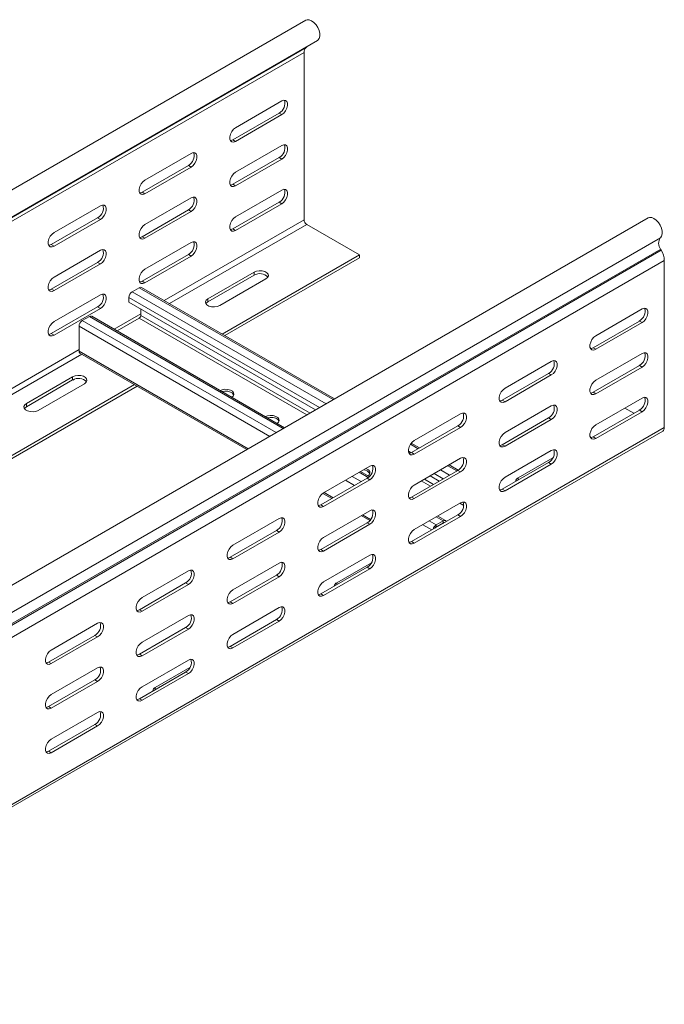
# Model space of a CAD drawing. Header units: millimetres. Extents: x 16 to 6312, y -8659 to -420.
# Tile 30 of 73: x 2459 to 2710, y -6815 to -6431. Entities that reach past the tile are written whole.
import ezdxf

# ---------------------------------------------------------------- set-up
doc = ezdxf.new("R2010")
doc.units = ezdxf.units.MM

msp = doc.modelspace()

# ---------------------------------------------------------------- linework, layer by layer
at = {"color": 7, "linetype": 'Continuous', "lineweight": 15}
for p, q in [((2570.27, -6431.13), (2183.48, -6654.41)), ((2188.03, -6662.29), (2574.82, -6439.01)), ((2182.8, -6667.03), (2569.59, -6443.74)), ((2183.68, -6665), (2570.46, -6441.71)), ((2183.92, -6664.85), (2570.71, -6441.56)), ((2569.59, -6443.74), (2569.59, -6508.85)), ((2570.71, -6441.56), (2570.46, -6441.71)), ((2542.89, -6473.02), (2560.93, -6462.61)), ((2541.83, -6477.72), (2559.87, -6467.31)), ((2559.87, -6467.31), (2560.93, -6467.92)), ((2560.93, -6467.92), (2542.89, -6478.33)), ((2541.83, -6477.72), (2542.89, -6478.33)), ((2542.89, -6490.37), (2560.93, -6479.97)), ((2507.54, -6493.43), (2525.57, -6483.02)), ((2541.83, -6495.07), (2559.87, -6484.66)), ((2560.93, -6485.27), (2542.89, -6495.68)), ((2559.87, -6484.66), (2560.93, -6485.27)), ((2506.48, -6498.13), (2524.51, -6487.72)), ((2525.57, -6488.33), (2507.54, -6498.74)), ((2524.51, -6487.72), (2525.57, -6488.33)), ((2506.48, -6498.13), (2507.54, -6498.74)), ((2541.83, -6495.07), (2542.89, -6495.68)), ((2542.89, -6507.73), (2560.93, -6497.32)), ((2507.54, -6510.79), (2525.57, -6500.38)), ((2541.83, -6512.42), (2559.87, -6502.01)), ((2559.87, -6502.01), (2560.93, -6502.62)), ((2472.18, -6513.84), (2490.22, -6503.43)), ((2506.48, -6515.48), (2524.51, -6505.07)), ((2525.57, -6505.68), (2507.54, -6516.09)), ((2524.51, -6505.07), (2525.57, -6505.68)), ((2560.93, -6502.62), (2542.89, -6513.03)), ((2703.66, -6508.13), (2316.87, -6731.42)), ((2471.12, -6518.54), (2489.15, -6508.13)), ((2490.22, -6508.74), (2472.18, -6519.15)), ((2489.15, -6508.13), (2490.22, -6508.74)), ((2541.83, -6512.42), (2542.89, -6513.03)), ((2570.65, -6510.69), (2591.15, -6522.53)), ((2321.62, -6739.16), (2708.41, -6515.88)), ((2506.48, -6515.48), (2507.54, -6516.09)), ((2321.75, -6743.57), (2708.54, -6520.28)), ((2321.99, -6744.01), (2708.78, -6520.72)), ((2471.12, -6518.54), (2472.18, -6519.15)), ((2472.18, -6531.2), (2490.22, -6520.79)), ((2507.54, -6528.14), (2525.57, -6517.73)), ((2708.78, -6520.72), (2708.54, -6520.28)), ((2323.11, -6748.09), (2709.95, -6524.77)), ((2506.48, -6532.83), (2524.51, -6522.42)), ((2525.57, -6523.03), (2507.54, -6533.44)), ((2524.51, -6522.42), (2525.57, -6523.03)), ((2537.69, -6553.39), (2591.15, -6522.53)), ((2538.75, -6554), (2591.15, -6523.75)), ((2591.15, -6522.53), (2591.15, -6523.75)), ((2709.95, -6524.77), (2709.95, -6589.88)), ((2471.12, -6535.89), (2489.15, -6525.48)), ((2490.22, -6526.09), (2472.18, -6536.5)), ((2489.15, -6525.48), (2490.22, -6526.09)), ((2550.14, -6529.26), (2532.11, -6539.67)), ((2532.11, -6540.9), (2550.14, -6530.49)), ((2536.71, -6542.32), (2554.74, -6531.92)), ((2550.14, -6530.49), (2550.14, -6529.26)), ((2471.12, -6535.89), (2472.18, -6536.5)), ((2502.63, -6536.94), (2505.38, -6535.35)), ((2581.48, -6578.67), (2506.28, -6535.26)), ((2506.48, -6532.83), (2507.54, -6533.44)), ((2472.18, -6548.55), (2490.22, -6538.14)), ((2501.35, -6540.94), (2501.35, -6539.15)), ((2532.11, -6540.9), (2532.11, -6539.67)), ((2471.12, -6553.24), (2489.15, -6542.83)), ((2490.22, -6543.45), (2472.18, -6553.85)), ((2489.15, -6542.83), (2490.22, -6543.45)), ((2574.09, -6582.93), (2501.35, -6540.94)), ((2506.02, -6543.64), (2506.02, -6546.12)), ((2701.29, -6543.64), (2683.26, -6554.05)), ((2483.18, -6548.17), (2485.94, -6546.58)), ((2562.03, -6589.9), (2486.84, -6546.49)), ((2505.38, -6547.22), (2496.75, -6552.21)), ((2481.91, -6560.04), (2481.91, -6550.37)), ((2700.23, -6548.34), (2682.19, -6558.75)), ((2683.26, -6559.36), (2701.29, -6548.95)), ((2701.29, -6548.95), (2700.23, -6548.34)), ((2471.12, -6553.24), (2472.18, -6553.85)), ((2683.26, -6559.36), (2682.19, -6558.75)), ((2482.28, -6560.86), (2547.3, -6598.4)), ((2701.29, -6560.99), (2683.26, -6571.4)), ((2665.93, -6564.05), (2647.9, -6574.46)), ((2700.23, -6565.69), (2682.19, -6576.1)), ((2683.26, -6576.71), (2701.29, -6566.3)), ((2701.29, -6566.3), (2700.23, -6565.69)), ((2479.43, -6570.08), (2461.4, -6580.49)), ((2479.43, -6571.31), (2479.43, -6570.08)), ((2664.87, -6568.75), (2646.84, -6579.16)), ((2647.9, -6579.77), (2665.93, -6569.36)), ((2665.93, -6569.36), (2664.87, -6568.75)), ((2329.09, -6673.81), (2503.51, -6573.12)), ((2330.15, -6674.42), (2504.57, -6573.73)), ((2461.4, -6581.72), (2479.43, -6571.31)), ((2466, -6583.14), (2484.03, -6572.74)), ((2683.26, -6576.71), (2682.19, -6576.1)), ((2701.29, -6578.35), (2683.26, -6588.75)), ((2461.4, -6581.72), (2461.4, -6580.49)), ((2647.9, -6579.77), (2646.84, -6579.16)), ((2665.93, -6581.4), (2647.9, -6591.81)), ((2694.57, -6582.23), (2698.1, -6584.27)), ((2630.58, -6584.46), (2612.54, -6594.87)), ((2664.87, -6586.1), (2646.84, -6596.51)), ((2665.93, -6586.71), (2664.87, -6586.1)), ((2700.23, -6583.04), (2682.19, -6593.45)), ((2683.26, -6594.06), (2701.29, -6583.65)), ((2701.29, -6583.65), (2700.23, -6583.04)), ((2323.16, -6813.17), (2709.95, -6589.88)), ((2629.52, -6589.16), (2611.48, -6599.57)), ((2612.54, -6600.18), (2630.58, -6589.77)), ((2630.58, -6589.77), (2629.52, -6589.16)), ((2647.9, -6597.12), (2665.93, -6586.71)), ((2322.54, -6814.54), (2709.33, -6591.25)), ((2683.26, -6594.06), (2682.19, -6593.45)), ((2614.58, -6597.78), (2611.37, -6595.93)), ((2647.9, -6597.12), (2646.84, -6596.51)), ((2612.54, -6600.18), (2611.48, -6599.57)), ((2630.58, -6601.81), (2612.54, -6612.22)), ((2665.93, -6598.76), (2647.9, -6609.17)), ((2653.03, -6609.47), (2666.53, -6601.68)), ((2595.22, -6604.87), (2577.19, -6615.28)), ((2629.61, -6606.45), (2626.07, -6604.41)), ((2664.87, -6603.45), (2646.84, -6613.86)), ((2647.9, -6614.47), (2665.93, -6604.06)), ((2665.93, -6604.06), (2664.87, -6603.45)), ((2594.98, -6608.92), (2591.6, -6606.96)), ((2629.52, -6606.51), (2611.48, -6616.92)), ((2612.54, -6617.53), (2630.58, -6607.12)), ((2622.22, -6610.72), (2618.69, -6608.68)), ((2630.58, -6607.12), (2629.52, -6606.51)), ((2594.16, -6609.57), (2576.13, -6619.98)), ((2577.19, -6620.59), (2595.22, -6610.18)), ((2595.22, -6610.18), (2594.16, -6609.57)), ((2576.89, -6615.48), (2580.4, -6617.51)), ((2612.54, -6617.53), (2611.48, -6616.92)), ((2647.9, -6614.47), (2646.84, -6613.86)), ((2577.19, -6620.59), (2576.13, -6619.98)), ((2630.58, -6619.17), (2612.54, -6629.58)), ((2595.22, -6622.22), (2577.19, -6632.63)), ((2591.9, -6624.14), (2595.19, -6626.05)), ((2629.52, -6623.86), (2611.48, -6634.27)), ((2612.54, -6634.88), (2630.58, -6624.47)), ((2624.72, -6626.09), (2621.66, -6624.32)), ((2630.58, -6624.47), (2629.52, -6623.86)), ((2559.87, -6625.28), (2541.83, -6635.69)), ((2594.16, -6626.92), (2576.13, -6637.33)), ((2577.19, -6637.94), (2595.22, -6627.53)), ((2595.22, -6627.53), (2594.16, -6626.92)), ((2621.07, -6627.77), (2623.82, -6626.18)), ((2621.07, -6628.5), (2623.82, -6626.91)), ((2621.07, -6627.77), (2621.07, -6628.5)), ((2622.47, -6627.93), (2622.27, -6627.81)), ((2623.82, -6626.91), (2623.82, -6626.18)), ((2558.8, -6629.98), (2540.77, -6640.39)), ((2541.83, -6641), (2559.87, -6630.59)), ((2559.87, -6630.59), (2558.8, -6629.98)), ((2612.54, -6634.88), (2611.48, -6634.27)), ((2577.19, -6637.94), (2576.13, -6637.33)), ((2595.22, -6639.58), (2577.19, -6649.99)), ((2541.83, -6641), (2540.77, -6640.39)), ((2559.87, -6642.64), (2541.83, -6653.04)), ((2582.32, -6650.29), (2595.82, -6642.5)), ((2524.51, -6645.69), (2506.48, -6656.1)), ((2558.8, -6647.33), (2540.77, -6657.74)), ((2559.87, -6647.94), (2558.8, -6647.33)), ((2594.16, -6644.27), (2576.13, -6654.68)), ((2577.19, -6655.29), (2595.22, -6644.88)), ((2595.22, -6644.88), (2594.16, -6644.27)), ((2523.45, -6650.39), (2505.42, -6660.8)), ((2506.48, -6661.41), (2524.51, -6651)), ((2524.51, -6651), (2523.45, -6650.39)), ((2541.83, -6658.35), (2559.87, -6647.94)), ((2577.19, -6655.29), (2576.13, -6654.68)), ((2541.83, -6658.35), (2540.77, -6657.74)), ((2506.48, -6661.41), (2505.42, -6660.8)), ((2524.51, -6663.05), (2506.48, -6673.45)), ((2559.87, -6659.99), (2541.83, -6670.4)), ((2489.15, -6666.1), (2471.12, -6676.51)), ((2558.8, -6664.68), (2540.77, -6675.09)), ((2541.83, -6675.7), (2559.87, -6665.29)), ((2559.87, -6665.29), (2558.8, -6664.68)), ((2488.09, -6670.8), (2470.06, -6681.21)), ((2489.15, -6671.41), (2488.09, -6670.8)), ((2523.45, -6667.74), (2505.42, -6678.15)), ((2506.48, -6678.76), (2524.51, -6668.35)), ((2524.51, -6668.35), (2523.45, -6667.74)), ((2471.12, -6681.82), (2489.15, -6671.41)), ((2506.48, -6678.76), (2505.42, -6678.15)), ((2541.83, -6675.7), (2540.77, -6675.09)), ((2471.12, -6681.82), (2470.06, -6681.21)), ((2524.51, -6680.4), (2506.48, -6690.81)), ((2489.15, -6683.46), (2471.12, -6693.86)), ((2523.45, -6685.09), (2505.42, -6695.5)), ((2506.48, -6696.11), (2524.51, -6685.7)), ((2511.61, -6691.11), (2525.11, -6683.32)), ((2524.51, -6685.7), (2523.45, -6685.09)), ((2488.09, -6688.15), (2470.06, -6698.56)), ((2471.12, -6699.17), (2489.15, -6688.76)), ((2489.15, -6688.76), (2488.09, -6688.15)), ((2506.48, -6696.11), (2505.42, -6695.5)), ((2471.12, -6699.17), (2470.06, -6698.56)), ((2489.15, -6700.81), (2471.12, -6711.22)), ((2488.09, -6705.5), (2470.06, -6715.91)), ((2471.12, -6716.52), (2489.15, -6706.11)), ((2489.15, -6706.11), (2488.09, -6705.5)), ((2471.12, -6716.52), (2470.06, -6715.91))]:
    msp.add_line(p, q, dxfattribs=at)
at = {"color": 8, "linetype": 'Continuous', "lineweight": 15}
for p, q in [((2515.06, -6540.33), (2569.59, -6508.85)), ((2517.18, -6541.55), (2570.65, -6510.69)), ((2580.95, -6578.97), (2505.38, -6535.35)), ((2575.65, -6582.04), (2501.35, -6539.15)), ((2578.19, -6580.57), (2502.63, -6536.94)), ((2561.5, -6590.2), (2485.94, -6546.58)), ((2495.62, -6551.55), (2506.02, -6545.55)), ((2570.67, -6584.91), (2505.38, -6547.22)), ((2571.94, -6584.18), (2506.02, -6546.12)), ((2556.2, -6593.26), (2481.91, -6550.37)), ((2558.75, -6591.79), (2483.18, -6548.17)), ((2306.47, -6660.75), (2481.91, -6559.47)), ((2308.59, -6661.97), (2483.01, -6561.28)), ((2547.83, -6598.1), (2481.91, -6560.04)), ((2614.05, -6598.08), (2611.06, -6596.36)), ((2611.29, -6599.67), (2610.26, -6599.08)), ((2629.08, -6606.76), (2625.55, -6604.72)), ((2591.85, -6610.9), (2588.31, -6608.86)), ((2594.57, -6609.29), (2591.07, -6607.27)), ((2623.78, -6609.82), (2620.24, -6607.78)), ((2626.32, -6608.35), (2622.79, -6606.31)), ((2653.03, -6610.29), (2653.03, -6609.47)), ((2589.3, -6612.37), (2585.77, -6610.33)), ((2618.8, -6612.7), (2615.26, -6610.66)), ((2620.07, -6611.96), (2616.54, -6609.92)), ((2580.93, -6617.21), (2577.39, -6615.16)), ((2631.8, -6620.2), (2630.29, -6619.33)), ((2595.52, -6625.63), (2592.42, -6623.84)), ((2623.82, -6626.18), (2621.13, -6624.62)), ((2619.36, -6629.72), (2615.82, -6627.68)), ((2621.07, -6627.77), (2618.37, -6626.21)), ((2624.03, -6627.03), (2623.82, -6626.91)), ((2610.92, -6634.52), (2610.32, -6634.17)), ((2582.32, -6651.11), (2582.32, -6650.29)), ((2511.61, -6691.93), (2511.61, -6691.11))]:
    msp.add_line(p, q, dxfattribs=at)
at = {"color": 7, "linetype": 'Continuous', "lineweight": 15, "flags": 128}
for points in [[(2574.82, -6439.01), (2575.02, -6438.86), (2575.5, -6438.24), (2575.73, -6437.37), (2575.72, -6436.31), (2575.45, -6435.16), (2574.95, -6434), (2574.26, -6432.92), (2573.43, -6432.01), (2572.54, -6431.35), (2571.64, -6430.98), (2570.81, -6430.94), (2570.27, -6431.13)], [(2571.21, -6441.09), (2571.14, -6441.17), (2570.71, -6441.56)], [(2560.93, -6462.61), (2561.71, -6462.32), (2562.4, -6462.38), (2562.92, -6462.79), (2563.19, -6463.5), (2563.19, -6464.42), (2562.92, -6465.45), (2562.4, -6466.45), (2561.71, -6467.31), (2560.93, -6467.92)], [(2542.89, -6478.33), (2542.11, -6478.62), (2541.42, -6478.56), (2540.9, -6478.15), (2540.63, -6477.44), (2540.63, -6476.52), (2540.9, -6475.5), (2541.42, -6474.5), (2542.11, -6473.64), (2542.89, -6473.02)], [(2540.83, -6478.03), (2541.05, -6478.01), (2541.83, -6477.72)], [(2525.57, -6483.02), (2526.36, -6482.73), (2527.05, -6482.79), (2527.56, -6483.2), (2527.83, -6483.91), (2527.83, -6484.83), (2527.56, -6485.86), (2527.05, -6486.86), (2526.36, -6487.72), (2525.57, -6488.33)], [(2560.93, -6479.97), (2561.71, -6479.67), (2562.4, -6479.73), (2562.92, -6480.14), (2563.19, -6480.85), (2563.19, -6481.77), (2562.92, -6482.8), (2562.4, -6483.8), (2561.71, -6484.66), (2560.93, -6485.27)], [(2542.89, -6495.68), (2542.11, -6495.98), (2541.42, -6495.91), (2540.9, -6495.5), (2540.63, -6494.8), (2540.63, -6493.87), (2540.9, -6492.85), (2541.42, -6491.85), (2542.11, -6490.99), (2542.89, -6490.37)], [(2507.54, -6498.74), (2506.75, -6499.03), (2506.06, -6498.97), (2505.55, -6498.56), (2505.28, -6497.85), (2505.28, -6496.93), (2505.55, -6495.91), (2506.06, -6494.91), (2506.75, -6494.05), (2507.54, -6493.43)], [(2505.47, -6498.44), (2505.69, -6498.42), (2506.48, -6498.13)], [(2540.83, -6495.38), (2541.05, -6495.36), (2541.83, -6495.07)], [(2560.93, -6497.32), (2561.71, -6497.02), (2562.4, -6497.09), (2562.92, -6497.5), (2563.19, -6498.2), (2563.19, -6499.13), (2562.92, -6500.15), (2562.4, -6501.15), (2561.71, -6502.01), (2560.93, -6502.62)], [(2525.57, -6500.38), (2526.36, -6500.08), (2527.05, -6500.14), (2527.56, -6500.55), (2527.83, -6501.26), (2527.83, -6502.18), (2527.56, -6503.21), (2527.05, -6504.21), (2526.36, -6505.07), (2525.57, -6505.68)], [(2490.22, -6503.43), (2491, -6503.14), (2491.69, -6503.2), (2492.21, -6503.61), (2492.48, -6504.32), (2492.48, -6505.24), (2492.21, -6506.27), (2491.69, -6507.27), (2491, -6508.13), (2490.22, -6508.74)], [(2542.89, -6513.03), (2542.11, -6513.33), (2541.42, -6513.27), (2540.9, -6512.86), (2540.63, -6512.15), (2540.63, -6511.23), (2540.9, -6510.2), (2541.42, -6509.2), (2542.11, -6508.34), (2542.89, -6507.73)], [(2708.41, -6515.88), (2708.89, -6515.26), (2709.13, -6514.39), (2709.11, -6513.33), (2708.85, -6512.18), (2708.35, -6511.02), (2707.66, -6509.94), (2706.84, -6509.03), (2705.94, -6508.36), (2705.04, -6507.99), (2704.22, -6507.94), (2703.66, -6508.13)], [(2507.54, -6516.09), (2506.75, -6516.39), (2506.06, -6516.32), (2505.55, -6515.91), (2505.28, -6515.21), (2505.28, -6514.28), (2505.55, -6513.26), (2506.06, -6512.26), (2506.75, -6511.4), (2507.54, -6510.79)], [(2540.83, -6512.73), (2541.05, -6512.72), (2541.83, -6512.42)], [(2472.18, -6519.15), (2471.4, -6519.45), (2470.71, -6519.38), (2470.19, -6518.97), (2469.92, -6518.26), (2469.92, -6517.34), (2470.19, -6516.32), (2470.71, -6515.32), (2471.4, -6514.46), (2472.18, -6513.84)], [(2505.47, -6515.79), (2505.69, -6515.77), (2506.48, -6515.48)], [(2525.57, -6517.73), (2526.36, -6517.43), (2527.05, -6517.5), (2527.56, -6517.91), (2527.83, -6518.61), (2527.83, -6519.54), (2527.56, -6520.56), (2527.05, -6521.56), (2526.36, -6522.42), (2525.57, -6523.03)], [(2470.12, -6518.85), (2470.34, -6518.83), (2471.12, -6518.54)], [(2490.22, -6520.79), (2491, -6520.49), (2491.69, -6520.55), (2492.21, -6520.96), (2492.48, -6521.67), (2492.48, -6522.59), (2492.21, -6523.62), (2491.69, -6524.62), (2491, -6525.48), (2490.22, -6526.09)], [(2507.54, -6533.44), (2506.75, -6533.74), (2506.06, -6533.68), (2505.55, -6533.27), (2505.28, -6532.56), (2505.28, -6531.64), (2505.55, -6530.61), (2506.06, -6529.61), (2506.75, -6528.75), (2507.54, -6528.14)], [(2554.74, -6531.92), (2555.39, -6531.38), (2555.68, -6530.75), (2555.58, -6530.1), (2555.1, -6529.51), (2554.3, -6529.05), (2553.28, -6528.78), (2552.16, -6528.72), (2551.07, -6528.89), (2550.14, -6529.26)], [(2472.18, -6536.5), (2471.4, -6536.8), (2470.71, -6536.73), (2470.19, -6536.32), (2469.92, -6535.62), (2469.92, -6534.69), (2470.19, -6533.67), (2470.71, -6532.67), (2471.4, -6531.81), (2472.18, -6531.2)], [(2470.12, -6536.2), (2470.34, -6536.18), (2471.12, -6535.89)], [(2505.47, -6533.14), (2505.69, -6533.13), (2506.48, -6532.83)], [(2490.22, -6538.14), (2491, -6537.84), (2491.69, -6537.91), (2492.21, -6538.32), (2492.48, -6539.02), (2492.48, -6539.95), (2492.21, -6540.97), (2491.69, -6541.97), (2491, -6542.83), (2490.22, -6543.45)], [(2532.11, -6539.67), (2531.46, -6540.21), (2531.17, -6540.83), (2531.27, -6541.48), (2531.75, -6542.07), (2532.55, -6542.53), (2533.57, -6542.81), (2534.69, -6542.87), (2535.78, -6542.7), (2536.71, -6542.32)], [(2531.34, -6541.61), (2531.46, -6541.43), (2532.11, -6540.9)], [(2701.29, -6548.95), (2702.07, -6548.34), (2702.76, -6547.48), (2703.28, -6546.47), (2703.55, -6545.45), (2703.55, -6544.53), (2703.28, -6543.82), (2702.76, -6543.41), (2702.07, -6543.35), (2701.29, -6543.64)], [(2472.18, -6553.85), (2471.4, -6554.15), (2470.71, -6554.09), (2470.19, -6553.68), (2469.92, -6552.97), (2469.92, -6552.05), (2470.19, -6551.02), (2470.71, -6550.02), (2471.4, -6549.16), (2472.18, -6548.55)], [(2470.12, -6553.55), (2470.34, -6553.54), (2471.12, -6553.24)], [(2683.26, -6554.05), (2682.47, -6554.67), (2681.78, -6555.53), (2681.27, -6556.53), (2680.99, -6557.55), (2680.99, -6558.47), (2681.27, -6559.18), (2681.78, -6559.59), (2682.47, -6559.65), (2683.26, -6559.36)], [(2682.19, -6558.75), (2681.41, -6559.04), (2681.19, -6559.06)], [(2701.29, -6566.3), (2702.07, -6565.69), (2702.76, -6564.83), (2703.28, -6563.83), (2703.55, -6562.8), (2703.55, -6561.88), (2703.28, -6561.17), (2702.76, -6560.76), (2702.07, -6560.7), (2701.29, -6560.99)], [(2665.93, -6569.36), (2666.72, -6568.75), (2667.41, -6567.89), (2667.92, -6566.88), (2668.19, -6565.86), (2668.19, -6564.94), (2667.92, -6564.23), (2667.41, -6563.82), (2666.72, -6563.76), (2665.93, -6564.05)], [(2484.03, -6572.74), (2484.68, -6572.2), (2484.97, -6571.57), (2484.87, -6570.92), (2484.39, -6570.33), (2483.59, -6569.87), (2482.57, -6569.6), (2481.45, -6569.54), (2480.36, -6569.71), (2479.43, -6570.08)], [(2541.47, -6578.02), (2541.95, -6577.59), (2542.24, -6576.96), (2542.15, -6576.31), (2541.67, -6575.72), (2540.87, -6575.26), (2539.85, -6574.99), (2538.72, -6574.93), (2537.63, -6575.1), (2536.88, -6575.38)], [(2647.9, -6574.46), (2647.11, -6575.08), (2646.42, -6575.94), (2645.91, -6576.94), (2645.64, -6577.96), (2645.64, -6578.88), (2645.91, -6579.59), (2646.42, -6580), (2647.11, -6580.06), (2647.9, -6579.77)], [(2683.26, -6571.4), (2682.47, -6572.02), (2681.78, -6572.88), (2681.27, -6573.88), (2680.99, -6574.9), (2680.99, -6575.82), (2681.27, -6576.53), (2681.78, -6576.94), (2682.47, -6577), (2683.26, -6576.71)], [(2542.19, -6577.16), (2542.15, -6577.05), (2541.67, -6576.46), (2540.87, -6576), (2539.85, -6575.72), (2538.72, -6575.66), (2537.66, -6575.82)], [(2682.19, -6576.1), (2681.41, -6576.39), (2681.19, -6576.41)], [(2701.29, -6583.65), (2702.07, -6583.04), (2702.76, -6582.18), (2703.28, -6581.18), (2703.55, -6580.15), (2703.55, -6579.23), (2703.28, -6578.52), (2702.76, -6578.11), (2702.07, -6578.05), (2701.29, -6578.35)], [(2461.4, -6580.49), (2460.75, -6581.03), (2460.46, -6581.65), (2460.56, -6582.3), (2461.04, -6582.89), (2461.83, -6583.36), (2462.86, -6583.63), (2463.98, -6583.69), (2465.07, -6583.52), (2466, -6583.14)], [(2460.63, -6582.43), (2460.75, -6582.25), (2461.4, -6581.72)], [(2646.84, -6579.16), (2646.05, -6579.45), (2645.83, -6579.47)], [(2665.93, -6586.71), (2666.72, -6586.1), (2667.41, -6585.24), (2667.92, -6584.24), (2668.19, -6583.21), (2668.19, -6582.29), (2667.92, -6581.58), (2667.41, -6581.17), (2666.72, -6581.11), (2665.93, -6581.4)], [(2559.14, -6588.23), (2559.63, -6587.8), (2559.92, -6587.17), (2559.82, -6586.52), (2559.35, -6585.93), (2558.55, -6585.47), (2557.52, -6585.19), (2556.4, -6585.13), (2555.31, -6585.3), (2554.56, -6585.58)], [(2559.87, -6587.37), (2559.82, -6587.25), (2559.35, -6586.66), (2558.55, -6586.2), (2557.52, -6585.93), (2556.4, -6585.87), (2555.34, -6586.03)], [(2630.58, -6589.77), (2631.36, -6589.16), (2632.05, -6588.3), (2632.57, -6587.29), (2632.84, -6586.27), (2632.84, -6585.35), (2632.57, -6584.64), (2632.05, -6584.23), (2631.36, -6584.17), (2630.58, -6584.46)], [(2683.26, -6588.75), (2682.47, -6589.37), (2681.78, -6590.23), (2681.27, -6591.23), (2680.99, -6592.25), (2680.99, -6593.18), (2681.27, -6593.88), (2681.78, -6594.29), (2682.47, -6594.36), (2683.26, -6594.06)], [(2647.9, -6591.81), (2647.11, -6592.43), (2646.42, -6593.29), (2645.91, -6594.29), (2645.64, -6595.31), (2645.64, -6596.23), (2645.91, -6596.94), (2646.42, -6597.35), (2647.11, -6597.41), (2647.9, -6597.12)], [(2682.19, -6593.45), (2681.41, -6593.74), (2681.19, -6593.76)], [(2612.54, -6594.87), (2611.76, -6595.49), (2611.07, -6596.35), (2610.55, -6597.35), (2610.28, -6598.37), (2610.28, -6599.29), (2610.55, -6600), (2611.07, -6600.41), (2611.76, -6600.47), (2612.54, -6600.18)], [(2646.84, -6596.51), (2646.05, -6596.8), (2645.83, -6596.82)], [(2611.48, -6599.57), (2610.7, -6599.86), (2610.48, -6599.88)], [(2630.58, -6607.12), (2631.36, -6606.51), (2632.05, -6605.65), (2632.57, -6604.65), (2632.84, -6603.62), (2632.84, -6602.7), (2632.57, -6601.99), (2632.05, -6601.58), (2631.36, -6601.52), (2630.58, -6601.81)], [(2665.93, -6604.06), (2666.72, -6603.45), (2667.41, -6602.59), (2667.92, -6601.59), (2668.19, -6600.56), (2668.19, -6599.64), (2667.92, -6598.93), (2667.41, -6598.52), (2666.72, -6598.46), (2665.93, -6598.76)], [(2595.22, -6610.18), (2596.01, -6609.57), (2596.7, -6608.71), (2597.21, -6607.71), (2597.48, -6606.68), (2597.48, -6605.76), (2597.21, -6605.05), (2596.7, -6604.64), (2596.01, -6604.58), (2595.22, -6604.87)], [(2594.5, -6608.64), (2594.98, -6608.21), (2595.28, -6607.58), (2595.18, -6606.93), (2594.7, -6606.34), (2593.9, -6605.88), (2593.65, -6605.78)], [(2647.9, -6609.17), (2647.11, -6609.78), (2646.42, -6610.64), (2645.91, -6611.64), (2645.64, -6612.66), (2645.64, -6613.59), (2645.91, -6614.29), (2646.42, -6614.7), (2647.11, -6614.77), (2647.9, -6614.47)], [(2612.54, -6612.22), (2611.76, -6612.84), (2611.07, -6613.7), (2610.55, -6614.7), (2610.28, -6615.72), (2610.28, -6616.64), (2610.55, -6617.35), (2611.07, -6617.76), (2611.76, -6617.83), (2612.54, -6617.53)], [(2577.19, -6615.28), (2576.4, -6615.9), (2575.71, -6616.76), (2575.2, -6617.76), (2574.93, -6618.78), (2574.93, -6619.7), (2575.2, -6620.41), (2575.71, -6620.82), (2576.4, -6620.88), (2577.19, -6620.59)], [(2611.48, -6616.92), (2610.7, -6617.21), (2610.48, -6617.23)], [(2646.84, -6613.86), (2646.05, -6614.15), (2645.83, -6614.17)], [(2576.13, -6619.98), (2575.34, -6620.27), (2575.12, -6620.29)], [(2630.58, -6624.47), (2631.36, -6623.86), (2632.05, -6623), (2632.57, -6622), (2632.84, -6620.97), (2632.84, -6620.05), (2632.57, -6619.34), (2632.05, -6618.93), (2631.36, -6618.87), (2630.58, -6619.17)], [(2595.22, -6627.53), (2596.01, -6626.92), (2596.7, -6626.06), (2597.21, -6625.06), (2597.48, -6624.03), (2597.48, -6623.11), (2597.21, -6622.4), (2596.7, -6621.99), (2596.01, -6621.93), (2595.22, -6622.22)], [(2559.87, -6630.59), (2560.65, -6629.98), (2561.34, -6629.12), (2561.86, -6628.12), (2562.13, -6627.09), (2562.13, -6626.17), (2561.86, -6625.46), (2561.34, -6625.05), (2560.65, -6624.99), (2559.87, -6625.28)], [(2623.82, -6626.18), (2624.07, -6626.06), (2624.31, -6626.01), (2624.53, -6626.02), (2624.72, -6626.09), (2624.88, -6626.22), (2625, -6626.4), (2625.02, -6626.46)], [(2612.54, -6629.58), (2611.76, -6630.19), (2611.07, -6631.05), (2610.55, -6632.05), (2610.28, -6633.07), (2610.28, -6634), (2610.55, -6634.7), (2611.07, -6635.11), (2611.76, -6635.18), (2612.54, -6634.88)], [(2541.83, -6635.69), (2541.05, -6636.31), (2540.36, -6637.17), (2539.84, -6638.17), (2539.57, -6639.19), (2539.57, -6640.11), (2539.84, -6640.82), (2540.36, -6641.23), (2541.05, -6641.29), (2541.83, -6641)], [(2577.19, -6632.63), (2576.4, -6633.25), (2575.71, -6634.11), (2575.2, -6635.11), (2574.93, -6636.13), (2574.93, -6637.06), (2575.2, -6637.76), (2575.71, -6638.17), (2576.4, -6638.24), (2577.19, -6637.94)], [(2611.48, -6634.27), (2610.7, -6634.56), (2610.48, -6634.58)], [(2576.13, -6637.33), (2575.34, -6637.62), (2575.12, -6637.64)], [(2595.22, -6644.88), (2596.01, -6644.27), (2596.7, -6643.41), (2597.21, -6642.41), (2597.48, -6641.38), (2597.48, -6640.46), (2597.21, -6639.75), (2596.7, -6639.34), (2596.01, -6639.28), (2595.22, -6639.58)], [(2540.77, -6640.39), (2539.99, -6640.68), (2539.77, -6640.7)], [(2559.87, -6647.94), (2560.65, -6647.33), (2561.34, -6646.47), (2561.86, -6645.47), (2562.13, -6644.44), (2562.13, -6643.52), (2561.86, -6642.81), (2561.34, -6642.4), (2560.65, -6642.34), (2559.87, -6642.64)], [(2524.51, -6651), (2525.3, -6650.39), (2525.99, -6649.53), (2526.5, -6648.53), (2526.77, -6647.5), (2526.77, -6646.58), (2526.5, -6645.87), (2525.99, -6645.46), (2525.3, -6645.4), (2524.51, -6645.69)], [(2577.19, -6649.99), (2576.4, -6650.6), (2575.71, -6651.46), (2575.2, -6652.46), (2574.93, -6653.48), (2574.93, -6654.41), (2575.2, -6655.12), (2575.71, -6655.52), (2576.4, -6655.59), (2577.19, -6655.29)], [(2541.83, -6653.04), (2541.05, -6653.66), (2540.36, -6654.52), (2539.84, -6655.52), (2539.57, -6656.54), (2539.57, -6657.47), (2539.84, -6658.17), (2540.36, -6658.58), (2541.05, -6658.65), (2541.83, -6658.35)], [(2576.13, -6654.68), (2575.34, -6654.97), (2575.12, -6654.99)], [(2506.48, -6656.1), (2505.69, -6656.72), (2505, -6657.58), (2504.49, -6658.58), (2504.22, -6659.6), (2504.22, -6660.52), (2504.49, -6661.23), (2505, -6661.64), (2505.69, -6661.7), (2506.48, -6661.41)], [(2540.77, -6657.74), (2539.99, -6658.03), (2539.77, -6658.05)], [(2505.42, -6660.8), (2504.63, -6661.09), (2504.41, -6661.11)], [(2524.51, -6668.35), (2525.3, -6667.74), (2525.99, -6666.88), (2526.5, -6665.88), (2526.77, -6664.85), (2526.77, -6663.93), (2526.5, -6663.22), (2525.99, -6662.81), (2525.3, -6662.75), (2524.51, -6663.05)], [(2559.87, -6665.29), (2560.65, -6664.68), (2561.34, -6663.82), (2561.86, -6662.82), (2562.13, -6661.79), (2562.13, -6660.87), (2561.86, -6660.16), (2561.34, -6659.75), (2560.65, -6659.69), (2559.87, -6659.99)], [(2489.15, -6671.41), (2489.94, -6670.8), (2490.63, -6669.94), (2491.14, -6668.94), (2491.42, -6667.91), (2491.42, -6666.99), (2491.14, -6666.28), (2490.63, -6665.87), (2489.94, -6665.81), (2489.15, -6666.1)], [(2541.83, -6670.4), (2541.05, -6671.01), (2540.36, -6671.87), (2539.84, -6672.87), (2539.57, -6673.9), (2539.57, -6674.82), (2539.84, -6675.53), (2540.36, -6675.94), (2541.05, -6676), (2541.83, -6675.7)], [(2506.48, -6673.45), (2505.69, -6674.07), (2505, -6674.93), (2504.49, -6675.93), (2504.22, -6676.95), (2504.22, -6677.88), (2504.49, -6678.58), (2505, -6678.99), (2505.69, -6679.06), (2506.48, -6678.76)], [(2471.12, -6676.51), (2470.34, -6677.13), (2469.65, -6677.99), (2469.13, -6678.99), (2468.86, -6680.01), (2468.86, -6680.93), (2469.13, -6681.64), (2469.65, -6682.05), (2470.34, -6682.11), (2471.12, -6681.82)], [(2505.42, -6678.15), (2504.63, -6678.44), (2504.41, -6678.46)], [(2540.77, -6675.09), (2539.99, -6675.38), (2539.77, -6675.4)], [(2470.06, -6681.21), (2469.28, -6681.5), (2469.06, -6681.52)], [(2524.51, -6685.7), (2525.3, -6685.09), (2525.99, -6684.23), (2526.5, -6683.23), (2526.77, -6682.2), (2526.77, -6681.28), (2526.5, -6680.57), (2525.99, -6680.16), (2525.3, -6680.1), (2524.51, -6680.4)], [(2489.15, -6688.76), (2489.94, -6688.15), (2490.63, -6687.29), (2491.14, -6686.29), (2491.42, -6685.26), (2491.42, -6684.34), (2491.14, -6683.63), (2490.63, -6683.22), (2489.94, -6683.16), (2489.15, -6683.46)], [(2471.12, -6693.86), (2470.34, -6694.48), (2469.65, -6695.34), (2469.13, -6696.34), (2468.86, -6697.36), (2468.86, -6698.29), (2469.13, -6698.99), (2469.65, -6699.4), (2470.34, -6699.47), (2471.12, -6699.17)], [(2506.48, -6690.81), (2505.69, -6691.42), (2505, -6692.28), (2504.49, -6693.28), (2504.22, -6694.31), (2504.22, -6695.23), (2504.49, -6695.94), (2505, -6696.35), (2505.69, -6696.41), (2506.48, -6696.11)], [(2505.42, -6695.5), (2504.63, -6695.79), (2504.41, -6695.81)], [(2470.06, -6698.56), (2469.28, -6698.85), (2469.06, -6698.87)], [(2489.15, -6706.11), (2489.94, -6705.5), (2490.63, -6704.64), (2491.14, -6703.64), (2491.42, -6702.61), (2491.42, -6701.69), (2491.14, -6700.98), (2490.63, -6700.58), (2489.94, -6700.51), (2489.15, -6700.81)], [(2471.12, -6711.22), (2470.34, -6711.83), (2469.65, -6712.69), (2469.13, -6713.69), (2468.86, -6714.72), (2468.86, -6715.64), (2469.13, -6716.35), (2469.65, -6716.76), (2470.34, -6716.82), (2471.12, -6716.52)], [(2470.06, -6715.91), (2469.28, -6716.21), (2469.06, -6716.22)]]:
    msp.add_lwpolyline(points, dxfattribs=at)
at = {"color": 7, "linetype": 'Continuous', "lineweight": 15}
for centre, radius, start, end in [((2571.88, -6443.53), 2.3, 128.011, 185.256), ((2557.82, -6463.53), 4.29, 298.461, 16.6994), ((2522.46, -6483.95), 4.29, 298.461, 16.6994), ((2557.82, -6480.89), 4.29, 298.461, 16.6994), ((2557.82, -6498.24), 4.29, 298.461, 16.6994), ((2522.46, -6501.3), 4.29, 298.461, 16.6994), ((2487.11, -6504.36), 4.29, 298.461, 16.6994), ((2571.89, -6508.75), 2.31, 182.6055, 237.3945), ((2522.46, -6518.65), 4.29, 298.461, 16.6994), ((2711.46, -6517.99), 3.72, 145.2373, 218.045), ((2487.11, -6521.71), 4.29, 298.461, 16.6994), ((2701.37, -6525.05), 8.59, 1.8773, 30.2825), ((2552.39, -6534.15), 4.29, 43.3127, 121.5348), ((2505.91, -6536.09), 0.905, 65.6929, 125.6176), ((2487.11, -6539.06), 4.29, 298.461, 16.6994), ((2504.12, -6539.27), 2.77, 122.6055, 177.3945), ((2698.18, -6544.56), 4.29, 298.461, 16.6994), ((2486.46, -6547.31), 0.905, 65.6929, 125.6176), ((2504.64, -6546.06), 1.38, 302.6055, 357.3945), ((2484.67, -6550.5), 2.77, 122.6055, 177.3945), ((2482.79, -6560.14), 0.887, 173.7012, 234.9867), ((2698.18, -6561.91), 4.29, 298.461, 16.6994), ((2662.82, -6564.97), 4.29, 298.461, 16.6994), ((2481.68, -6574.97), 4.29, 43.3127, 121.5348), ((2698.18, -6579.27), 4.29, 298.461, 16.6994), ((2662.82, -6582.33), 4.29, 298.461, 16.6994), ((2627.47, -6585.38), 4.29, 298.461, 16.6994), ((2708.48, -6590.04), 1.48, 305.0133, 6.2988), ((2627.47, -6602.74), 4.29, 298.461, 16.6994), ((2662.82, -6599.68), 4.29, 298.461, 16.6994), ((2592.11, -6605.79), 4.29, 298.461, 16.6994), ((2592.65, -6609.32), 3, 30.7492, 88.4666), ((2653.62, -6610.9), 1.55, 112.4764, 176.2034), ((2627.47, -6620.09), 4.29, 298.461, 16.6994), ((2592.11, -6623.15), 4.29, 298.461, 16.6994), ((2556.76, -6626.2), 4.29, 298.461, 16.6994), ((2622.57, -6630.12), 2.79, 122.6921, 165.7906), ((2621.77, -6629.62), 1.32, 122.1723, 152.4009), ((2624.08, -6627.25), 0.425, 60.5766, 127.5908), ((2592.11, -6640.5), 4.29, 298.461, 16.6994), ((2556.76, -6643.56), 4.29, 298.461, 16.6994), ((2521.4, -6646.61), 4.29, 298.461, 16.6994), ((2582.91, -6651.72), 1.55, 112.4764, 176.2034), ((2521.4, -6663.97), 4.29, 298.461, 16.6994), ((2556.76, -6660.91), 4.29, 298.461, 16.6994), ((2486.05, -6667.02), 4.29, 298.461, 16.6994), ((2521.4, -6681.32), 4.29, 298.461, 16.6994), ((2486.05, -6684.38), 4.29, 298.461, 16.6994), ((2512.2, -6692.54), 1.55, 112.4764, 176.2034), ((2486.05, -6701.73), 4.29, 298.461, 16.6994)]:
    msp.add_arc(centre, radius, start, end, dxfattribs=at)

doc.saveas('drawing.dxf')
